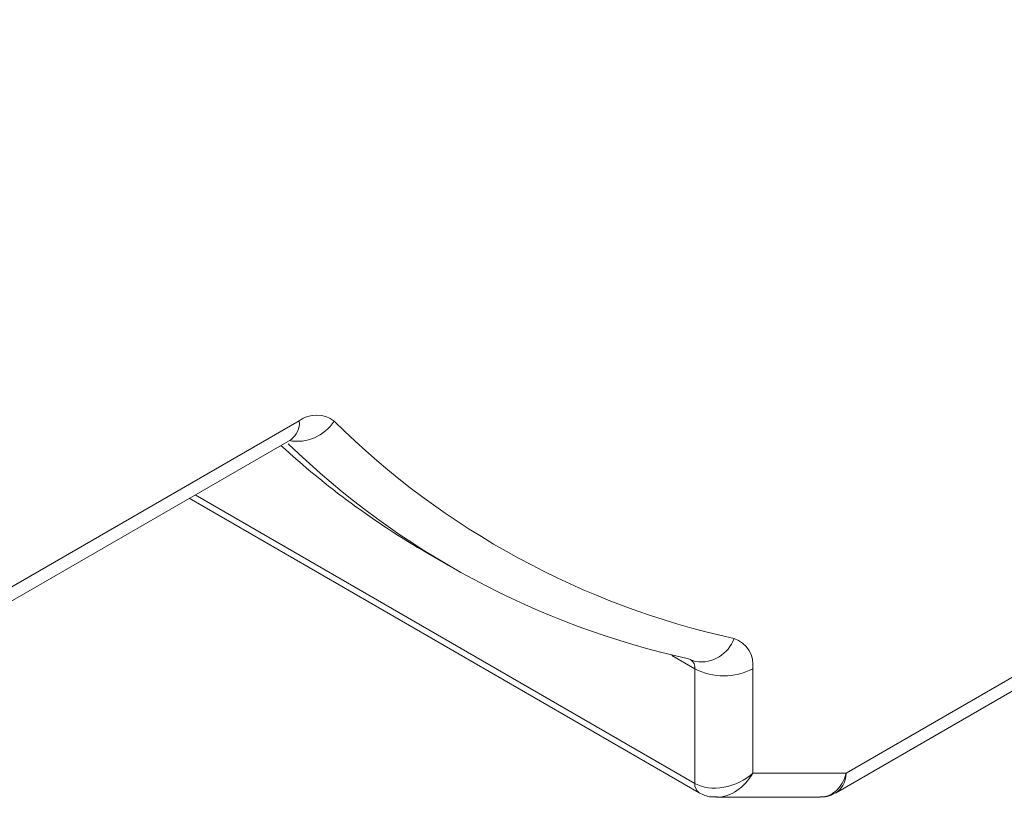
# Model space of a CAD drawing. Header units: millimetres. Extents: x -420 to 420, y -297 to 297.
# Tile 117 of 141: x 262 to 284, y 59 to 77. Entities that reach past the tile are written whole.
import ezdxf

# ---------------------------------------------------------------- set-up
doc = ezdxf.new("R2010")
doc.units = ezdxf.units.MM
doc.header["$MEASUREMENT"] = 0
doc.layers.add('layer 1', color=7, linetype='Continuous')

msp = doc.modelspace()

# ---------------------------------------------------------------- linework, layer by layer
at = {"layer": 'layer 1', "color": 7, "lineweight": 9}
for points in [[(280.462, 59.7123), (280.462, 59.7123), (337.2909, 92.519), (337.2909, 92.519)], [(280.2159, 59.2577), (280.2159, 59.2577), (337.0994, 92.0958), (337.0994, 92.0958)], [(261.3529, 63.7763), (261.3529, 63.7763), (268.0968, 67.6695), (268.0968, 67.6695)], [(267.8679, 67.2247), (268.2646, 67.1535), (268.6656, 67.3271), (268.8852, 67.6652)], [(267.9052, 67.2461), (268.0415, 67.3417), (268.1149, 67.504), (268.0968, 67.6695)], [(268.8852, 67.6652), (268.6547, 67.8479), (268.3292, 67.8495), (268.0968, 67.6695)], [(268.8852, 67.6652), (271.3727, 65.2054), (274.5075, 63.5021), (277.925, 62.754)], [(260.9303, 63.2197), (260.9303, 63.2197), (267.9052, 67.2461), (267.9052, 67.2461)], [(267.6823, 67.1175), (268.6941, 66.1865), (269.8052, 65.3693), (270.9955, 64.6809)], [(267.8492, 67.1507), (270.3563, 64.7234), (273.49, 63.0422), (276.899, 62.296)], [(265.6099, 65.9212), (265.6099, 65.9212), (277.1353, 59.2677), (277.1353, 59.2677)], [(265.7452, 65.9994), (265.7452, 65.9994), (277.0395, 59.4794), (277.0395, 59.4794)], [(270.9955, 64.6809), (270.9955, 64.6809), (271.5183, 64.379), (271.5183, 64.379)], [(277.0626, 62.2308), (277.4373, 62.1805), (277.7965, 62.3983), (277.925, 62.754)], [(278.3469, 62.067), (278.3902, 62.3678), (278.2129, 62.6565), (277.925, 62.754)], [(277.0395, 62.067), (277.0395, 62.067), (276.5167, 62.3689), (276.5167, 62.3689)], [(277.0395, 62.067), (277.0495, 62.15), (277.0127, 62.2313), (276.9439, 62.2787)], [(277.0395, 59.4794), (277.0395, 59.4794), (277.0395, 62.067), (277.0395, 62.067)], [(277.0395, 62.067), (277.4494, 61.8548), (277.9369, 61.8548), (278.3469, 62.067)], [(278.3469, 62.067), (278.3469, 62.067), (278.3469, 59.7125), (278.3469, 59.7125)], [(277.5359, 59.1656), (277.8452, 59.169), (278.162, 59.3827), (278.3469, 59.7125)], [(277.5359, 59.1656), (277.8452, 59.169), (278.162, 59.3827), (278.3469, 59.7125)], [(277.5359, 59.1655), (277.8452, 59.169), (278.162, 59.3827), (278.3469, 59.7125)], [(277.5359, 59.1655), (277.8452, 59.169), (278.162, 59.3827), (278.3469, 59.7125)], [(277.5359, 59.1655), (277.8452, 59.169), (278.162, 59.3827), (278.3469, 59.7125)], [(277.5359, 59.1655), (277.8452, 59.169), (278.162, 59.3827), (278.3469, 59.7125)], [(277.5359, 59.1655), (277.8452, 59.169), (278.162, 59.3827), (278.3469, 59.7125)], [(277.5359, 59.1655), (277.8452, 59.169), (278.162, 59.3827), (278.3469, 59.7125)], [(277.5359, 59.1655), (277.8452, 59.169), (278.162, 59.3827), (278.3469, 59.7125)], [(277.5359, 59.1655), (277.8452, 59.169), (278.162, 59.3827), (278.3469, 59.7125)], [(277.5359, 59.1655), (277.8452, 59.169), (278.162, 59.3827), (278.3469, 59.7125)], [(277.5359, 59.1655), (277.8452, 59.169), (278.162, 59.3827), (278.3469, 59.7125)], [(277.5359, 59.1655), (277.8452, 59.169), (278.162, 59.3827), (278.3469, 59.7125)], [(277.5359, 59.1655), (277.8452, 59.169), (278.162, 59.3827), (278.3469, 59.7125)], [(277.5359, 59.1655), (277.8452, 59.169), (278.162, 59.3827), (278.3469, 59.7125)], [(277.5359, 59.1655), (277.8452, 59.169), (278.162, 59.3827), (278.3469, 59.7125)], [(277.5359, 59.1655), (277.8452, 59.169), (278.162, 59.3827), (278.3469, 59.7125)], [(277.5359, 59.1655), (277.8452, 59.169), (278.162, 59.3827), (278.3469, 59.7125)], [(277.5359, 59.1655), (277.8452, 59.169), (278.162, 59.3827), (278.3469, 59.7125)], [(277.5359, 59.1655), (277.8452, 59.169), (278.162, 59.3827), (278.3469, 59.7125)], [(277.5359, 59.1655), (277.8452, 59.169), (278.162, 59.3827), (278.3469, 59.7125)], [(278.3469, 59.7125), (278.3469, 59.7125), (280.462, 59.7123), (280.462, 59.7123)], [(278.3469, 59.7125), (278.3469, 59.7125), (278.3469, 59.7125), (278.3469, 59.7125)], [(278.3469, 59.7125), (278.3469, 59.7125), (278.3469, 59.7125), (278.3469, 59.7125)], [(279.8711, 59.1653), (280.1425, 59.1653), (280.3738, 59.3795), (280.462, 59.7123)], [(279.8711, 59.1653), (280.1425, 59.1653), (280.3738, 59.3795), (280.462, 59.7123)], [(279.8711, 59.1653), (280.1425, 59.1653), (280.3738, 59.3795), (280.462, 59.7123)], [(279.8711, 59.1653), (280.1425, 59.1653), (280.3738, 59.3795), (280.462, 59.7123)], [(279.8711, 59.1653), (280.1425, 59.1653), (280.3738, 59.3795), (280.462, 59.7123)], [(279.8711, 59.1653), (280.1425, 59.1653), (280.3738, 59.3795), (280.462, 59.7123)], [(279.8711, 59.1653), (280.1425, 59.1653), (280.3738, 59.3795), (280.462, 59.7123)], [(279.8711, 59.1653), (280.1425, 59.1653), (280.3738, 59.3795), (280.462, 59.7123)], [(279.8711, 59.1653), (280.1425, 59.1653), (280.3738, 59.3795), (280.462, 59.7123)], [(279.8711, 59.1653), (280.1425, 59.1653), (280.3738, 59.3795), (280.462, 59.7123)], [(279.8711, 59.1653), (280.1425, 59.1653), (280.3738, 59.3795), (280.462, 59.7123)], [(279.8711, 59.1653), (280.1425, 59.1653), (280.3738, 59.3795), (280.462, 59.7123)], [(279.8711, 59.1653), (280.1425, 59.1653), (280.3738, 59.3795), (280.462, 59.7123)], [(279.8711, 59.1653), (280.1425, 59.1653), (280.3738, 59.3795), (280.462, 59.7123)], [(279.8711, 59.1653), (280.1425, 59.1653), (280.3738, 59.3795), (280.462, 59.7123)], [(279.8711, 59.1653), (280.1425, 59.1653), (280.3738, 59.3795), (280.462, 59.7123)], [(279.8711, 59.1653), (280.1425, 59.1653), (280.3738, 59.3795), (280.462, 59.7123)], [(279.8711, 59.1653), (280.1425, 59.1653), (280.3738, 59.3795), (280.462, 59.7123)], [(279.8711, 59.1653), (280.1425, 59.1653), (280.3738, 59.3795), (280.462, 59.7123)], [(279.8711, 59.1653), (280.1425, 59.1653), (280.3738, 59.3795), (280.462, 59.7123)], [(279.8711, 59.1653), (280.1425, 59.1653), (280.3738, 59.3795), (280.462, 59.7123)], [(280.215, 59.2572), (280.3526, 59.3361), (280.4415, 59.4999), (280.462, 59.7123)], [(280.215, 59.2572), (280.3526, 59.3361), (280.4415, 59.4999), (280.462, 59.7123)], [(280.215, 59.2572), (280.3526, 59.3361), (280.4415, 59.4999), (280.462, 59.7123)], [(280.215, 59.2572), (280.3526, 59.3361), (280.4415, 59.4999), (280.462, 59.7123)], [(280.215, 59.2572), (280.3526, 59.3359), (280.4415, 59.4999), (280.462, 59.7123)], [(280.215, 59.2572), (280.3526, 59.3359), (280.4415, 59.4999), (280.462, 59.7123)], [(280.215, 59.2572), (280.3526, 59.3359), (280.4415, 59.4999), (280.462, 59.7123)], [(280.215, 59.2572), (280.3526, 59.3359), (280.4415, 59.4999), (280.462, 59.7123)], [(280.215, 59.2572), (280.3526, 59.3359), (280.4415, 59.4999), (280.462, 59.7123)], [(280.215, 59.2572), (280.3526, 59.3359), (280.4415, 59.4997), (280.462, 59.7123)], [(280.215, 59.2572), (280.3526, 59.3359), (280.4415, 59.4997), (280.462, 59.7123)], [(280.215, 59.257), (280.3526, 59.3359), (280.4415, 59.4997), (280.462, 59.7123)], [(280.215, 59.257), (280.3526, 59.3359), (280.4415, 59.4997), (280.462, 59.7123)], [(280.215, 59.257), (280.3526, 59.3359), (280.4415, 59.4997), (280.462, 59.7123)], [(280.215, 59.257), (280.3526, 59.3359), (280.4415, 59.4997), (280.462, 59.7123)], [(280.215, 59.257), (280.3526, 59.3359), (280.4415, 59.4997), (280.462, 59.7123)], [(280.215, 59.257), (280.3526, 59.3359), (280.4415, 59.4997), (280.462, 59.7123)], [(280.215, 59.257), (280.3526, 59.3359), (280.4415, 59.4997), (280.462, 59.7123)], [(280.215, 59.257), (280.3526, 59.3359), (280.4415, 59.4997), (280.462, 59.7123)], [(280.215, 59.257), (280.3526, 59.3359), (280.4415, 59.4997), (280.462, 59.7123)], [(280.215, 59.257), (280.3526, 59.3359), (280.4415, 59.4997), (280.462, 59.7123)], [(280.462, 59.7123), (280.462, 59.7123), (280.462, 59.7123), (280.462, 59.7123)], [(280.462, 59.7123), (280.462, 59.7123), (280.462, 59.7123), (280.462, 59.7123)], [(277.0395, 59.4794), (277.0312, 59.3967), (277.0678, 59.3159), (277.1354, 59.2677)], [(277.0395, 59.4794), (277.0395, 59.4794), (277.0395, 59.4792), (277.0395, 59.4792)], [(277.6932, 59.3914), (277.6932, 59.3914), (277.6932, 59.3912), (277.6932, 59.3912)], [(280.215, 59.2572), (280.215, 59.2572), (280.215, 59.257), (280.215, 59.257)], [(277.5281, 59.1655), (277.5281, 59.1655), (279.8711, 59.1653), (279.8711, 59.1653)], [(277.5359, 59.1656), (277.5359, 59.1656), (277.5359, 59.1655), (277.5359, 59.1655)], [(279.8711, 59.1653), (279.8711, 59.1653), (279.8711, 59.1653), (279.8711, 59.1653)]]:
    msp.add_open_spline(points, degree=3, dxfattribs=at)
for points in [[(267.9052, 67.2461), (267.925, 67.2546), (267.9448, 67.2631), (267.9378, 67.2622), (267.9378, 67.2622), (267.9372, 67.2622), (267.9363, 67.262), (267.9354, 67.2618)], [(276.899, 62.296), (276.899, 62.296), (277.0336, 62.2384), (277.0336, 62.2384), (277.0336, 62.2384), (277.0336, 62.2384), (277.0626, 62.2308), (277.0626, 62.2308)], [(277.0395, 59.4794), (277.2129, 59.3792), (277.4481, 59.3476), (277.6932, 59.3914), (277.6932, 59.3914), (277.9383, 59.435), (278.1735, 59.5505), (278.3469, 59.7125)], [(277.0395, 59.4794), (277.2129, 59.3792), (277.4481, 59.3476), (277.6932, 59.3914), (277.6932, 59.3914), (277.9383, 59.435), (278.1735, 59.5505), (278.3469, 59.7125)], [(277.0395, 59.4794), (277.2129, 59.3792), (277.4481, 59.3476), (277.6932, 59.3914), (277.6932, 59.3914), (277.9383, 59.435), (278.1735, 59.5505), (278.3469, 59.7125)], [(277.0395, 59.4794), (277.2129, 59.3792), (277.4481, 59.3476), (277.6932, 59.3914), (277.6932, 59.3914), (277.9383, 59.435), (278.1735, 59.5505), (278.3469, 59.7125)], [(277.0395, 59.4792), (277.2129, 59.3792), (277.4481, 59.3476), (277.6932, 59.3914), (277.6932, 59.3914), (277.9383, 59.435), (278.1735, 59.5505), (278.3469, 59.7125)], [(277.0395, 59.4792), (277.2129, 59.3792), (277.4481, 59.3476), (277.6932, 59.3914), (277.6932, 59.3914), (277.9383, 59.435), (278.1735, 59.5505), (278.3469, 59.7125)], [(277.0395, 59.4792), (277.2129, 59.3792), (277.4481, 59.3476), (277.6932, 59.3914), (277.6932, 59.3914), (277.9383, 59.435), (278.1735, 59.5505), (278.3469, 59.7125)], [(277.0395, 59.4792), (277.2129, 59.3792), (277.4481, 59.3476), (277.6932, 59.3914), (277.6932, 59.3914), (277.9383, 59.435), (278.1735, 59.5505), (278.3469, 59.7125)], [(277.0395, 59.4792), (277.2129, 59.3792), (277.4481, 59.3476), (277.6932, 59.3914), (277.6932, 59.3914), (277.9383, 59.435), (278.1735, 59.5505), (278.3469, 59.7125)], [(277.0395, 59.4792), (277.2129, 59.3792), (277.4481, 59.3476), (277.6932, 59.3914), (277.6932, 59.3914), (277.9383, 59.435), (278.1735, 59.5505), (278.3469, 59.7125)], [(277.0395, 59.4792), (277.2129, 59.3792), (277.4481, 59.3476), (277.6932, 59.3912), (277.6932, 59.3912), (277.9383, 59.435), (278.1735, 59.5505), (278.3469, 59.7125)], [(277.0395, 59.4792), (277.2129, 59.3792), (277.4481, 59.3476), (277.6932, 59.3912), (277.6932, 59.3912), (277.9383, 59.435), (278.1735, 59.5505), (278.3469, 59.7125)], [(277.0395, 59.4792), (277.2129, 59.3792), (277.4481, 59.3476), (277.6932, 59.3912), (277.6932, 59.3912), (277.9383, 59.435), (278.1735, 59.5505), (278.3469, 59.7125)], [(277.0395, 59.4792), (277.2129, 59.3792), (277.4481, 59.3476), (277.6932, 59.3912), (277.6932, 59.3912), (277.9383, 59.435), (278.1735, 59.5505), (278.3469, 59.7125)], [(277.0395, 59.4792), (277.2129, 59.3792), (277.4481, 59.3476), (277.6932, 59.3912), (277.6932, 59.3912), (277.9383, 59.435), (278.1735, 59.5505), (278.3469, 59.7125)], [(277.0395, 59.4792), (277.2129, 59.3792), (277.4481, 59.3476), (277.6932, 59.3912), (277.6932, 59.3912), (277.9383, 59.435), (278.1735, 59.5505), (278.3469, 59.7125)], [(277.0395, 59.4792), (277.2129, 59.3792), (277.4481, 59.3476), (277.6932, 59.3912), (277.6932, 59.3912), (277.9383, 59.435), (278.1735, 59.5505), (278.3469, 59.7125)], [(277.0395, 59.4792), (277.2129, 59.3792), (277.4481, 59.3476), (277.6932, 59.3912), (277.6932, 59.3912), (277.9383, 59.435), (278.1735, 59.5505), (278.3469, 59.7125)], [(277.0395, 59.4792), (277.2129, 59.3792), (277.4481, 59.3476), (277.6932, 59.3912), (277.6932, 59.3912), (277.9383, 59.435), (278.1735, 59.5505), (278.3469, 59.7125)], [(277.0395, 59.4792), (277.2129, 59.3792), (277.4481, 59.3476), (277.6932, 59.3912), (277.6932, 59.3912), (277.9383, 59.435), (278.1735, 59.5505), (278.3469, 59.7125)], [(277.0395, 59.4792), (277.2129, 59.3792), (277.4481, 59.3476), (277.6932, 59.3912), (277.6932, 59.3912), (277.9383, 59.435), (278.1735, 59.5505), (278.3469, 59.7125)], [(277.1353, 59.2677), (277.2233, 59.2255), (277.3111, 59.1834), (277.4052, 59.1745), (277.4052, 59.1745), (277.4492, 59.1703), (277.4946, 59.1734), (277.5403, 59.1766)], [(279.8745, 59.1775), (279.9264, 59.1753), (279.9784, 59.1729), (280.0272, 59.183), (280.0272, 59.183), (280.0913, 59.1965), (280.1501, 59.2316), (280.2091, 59.2666)]]:
    msp.add_open_spline(points, degree=3, knots=[0, 0, 0, 0, 0.3333333, 0.3333333, 0.3333333, 0.3333333, 1, 1, 1, 1], dxfattribs=at)

doc.saveas('drawing.dxf')
